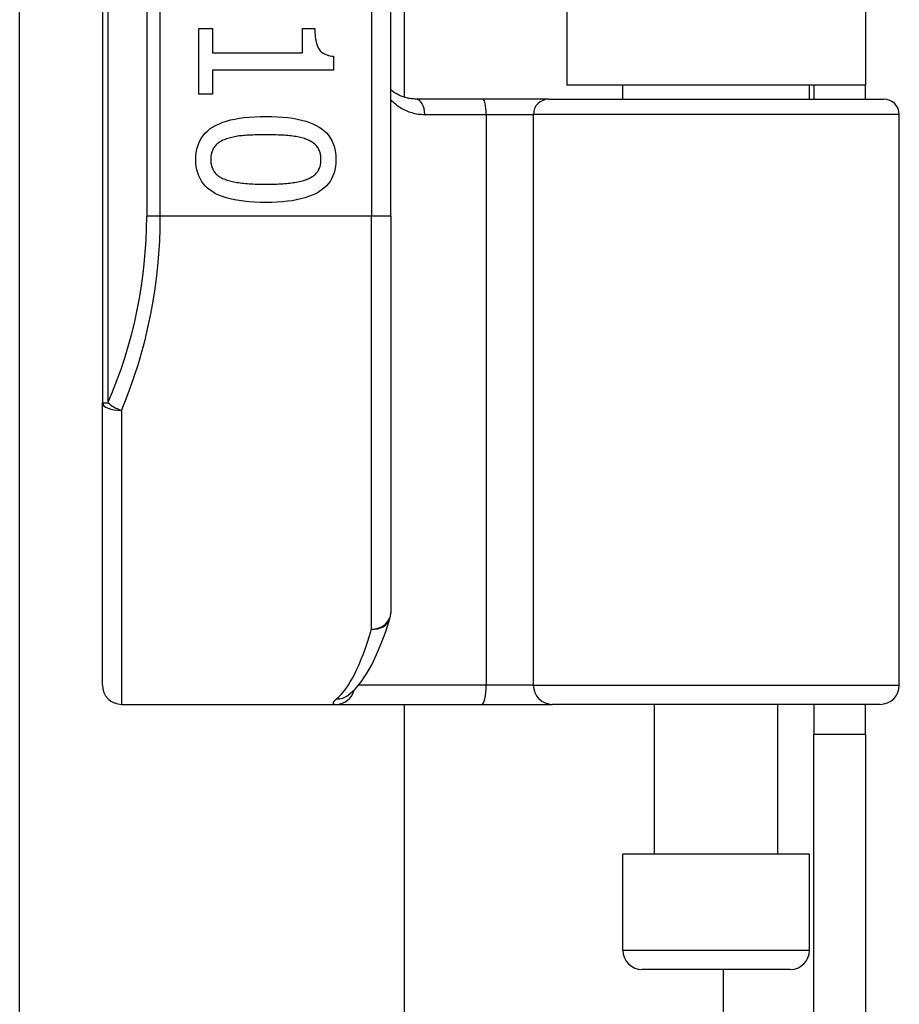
# Model space of a CAD drawing. Header units: inches. Extents: x 3.4 to 82.4, y 3.9 to 45.4.
# Tile 27 of 114: x 14.4 to 15.3, y 10.6 to 11.6. Entities that reach past the tile are written whole.
import ezdxf

# ---------------------------------------------------------------- set-up
doc = ezdxf.new("R2010")
doc.units = ezdxf.units.IN
doc.header["$MEASUREMENT"] = 0
doc.layers.add('Visible Edges(ANSI)', color=7, linetype='Continuous', lineweight=25)
doc.layers.add('Visible Tangent Edges(ANSI)', color=7, linetype='Continuous', lineweight=25)

msp = doc.modelspace()

# ---------------------------------------------------------------- linework, layer by layer
at = {"layer": 'Visible Edges(ANSI)'}
for p, q in [((14.4903, 13.0851), (14.4903, 11.2029)), ((14.7856, 11.394), (14.7856, 12.894)), ((14.7993, 12.7721), (14.7993, 11.516)), ((14.9658, 12.7595), (14.9658, 11.5285)), ((15.2718, 12.7595), (15.2718, 11.5285)), ((14.4056, 8.7124), (14.4056, 11.7091)), ((14.5889, 11.5865), (14.6029, 11.5865)), ((14.5889, 11.5193), (14.5889, 11.5865)), ((14.6029, 11.5865), (14.6029, 11.5615)), ((14.6953, 11.5865), (14.7079, 11.5865)), ((14.6953, 11.5615), (14.6953, 11.5865)), ((14.6029, 11.5615), (14.6953, 11.5615)), ((14.7271, 11.558), (14.7271, 11.5437)), ((14.6029, 11.5437), (14.6029, 11.5193)), ((14.7271, 11.5437), (14.6029, 11.5437)), ((15.2718, 11.5285), (14.9658, 11.5285)), ((15.0233, 11.5141), (15.0233, 11.5285)), ((15.2143, 11.5141), (15.2143, 11.5285)), ((15.2188, 11.5285), (15.2188, 11.5141)), ((15.2718, 11.5141), (15.2718, 11.5285)), ((14.6029, 11.5193), (14.5889, 11.5193)), ((14.8798, 11.5141), (14.8113, 11.5141)), ((14.9473, 11.5141), (14.8798, 11.5141)), ((14.9473, 11.5141), (15.2905, 11.5141)), ((15.3063, 10.9137), (15.3063, 11.4983)), ((14.7856, 11.394), (14.7856, 10.9877)), ((14.4903, 10.9137), (14.4903, 11.2029)), ((14.7417, 10.903), (14.7421, 10.9034)), ((14.51, 10.894), (14.7294, 10.894)), ((14.7294, 10.894), (14.8789, 10.894)), ((14.7993, 10.894), (14.7993, 8.7124)), ((14.8789, 10.894), (14.9512, 10.894)), ((15.2866, 10.894), (14.9512, 10.894)), ((15.0558, 10.7405), (15.0558, 10.894)), ((15.1818, 10.7405), (15.1818, 10.894)), ((15.2188, 10.894), (15.2188, 10.863)), ((15.2718, 10.863), (15.2718, 10.894)), ((15.2718, 10.863), (15.2188, 10.863)), ((15.2188, 10.551), (15.2188, 10.863)), ((15.2718, 10.863), (15.2718, 10.551)), ((15.2143, 10.7405), (15.0233, 10.7405)), ((15.0233, 10.642), (15.0233, 10.7405)), ((15.2143, 10.642), (15.2143, 10.7405)), ((15.1946, 10.6223), (15.043, 10.6223))]:
    msp.add_line(p, q, dxfattribs=at)
at = {"layer": 'Visible Edges(ANSI)', "flags": 128}
for points in [[(14.7079, 11.5865), (14.7079, 11.5842), (14.708, 11.582), (14.7081, 11.5799), (14.7083, 11.5779), (14.7086, 11.576), (14.7089, 11.5742), (14.7093, 11.5725), (14.7097, 11.5709), (14.7102, 11.5694), (14.7107, 11.5681), (14.7113, 11.5668), (14.7119, 11.5656), (14.7126, 11.5646), (14.7134, 11.5636), (14.7144, 11.5626), (14.7154, 11.5618), (14.7165, 11.5611), (14.7177, 11.5604), (14.719, 11.5598), (14.7204, 11.5593), (14.722, 11.5588), (14.7236, 11.5585), (14.7253, 11.5582), (14.7271, 11.558)], [(14.8113, 11.5141), (14.8101, 11.5141), (14.8089, 11.5142), (14.8076, 11.5143), (14.8064, 11.5144), (14.8052, 11.5146), (14.804, 11.5148), (14.8029, 11.515), (14.8017, 11.5153), (14.8006, 11.5156), (14.7995, 11.5159), (14.7984, 11.5163), (14.7973, 11.5167), (14.7962, 11.5171), (14.7951, 11.5176), (14.7941, 11.518), (14.7931, 11.5186), (14.7921, 11.5191), (14.7911, 11.5197), (14.7901, 11.5203), (14.7892, 11.5209), (14.7882, 11.5216), (14.7873, 11.5223), (14.7864, 11.523), (14.7856, 11.5237)], [(14.586, 11.4522), (14.5861, 11.4559), (14.5864, 11.4594), (14.5871, 11.4628), (14.5879, 11.466), (14.589, 11.4691), (14.5904, 11.4719), (14.592, 11.4746), (14.5938, 11.4772), (14.5959, 11.4795), (14.5982, 11.4817), (14.6008, 11.4838), (14.6037, 11.4856), (14.6067, 11.4873), (14.6101, 11.4889), (14.6137, 11.4903), (14.6175, 11.4915), (14.6216, 11.4927), (14.626, 11.4936), (14.6306, 11.4944), (14.6355, 11.4951), (14.6407, 11.4956), (14.6461, 11.496), (14.6517, 11.4962), (14.6576, 11.4963)], [(14.6576, 11.4963), (14.6637, 11.4962), (14.6695, 11.496), (14.675, 11.4956), (14.6803, 11.4951), (14.6852, 11.4944), (14.6899, 11.4936), (14.6943, 11.4926), (14.6985, 11.4915), (14.7023, 11.4902), (14.7059, 11.4888), (14.7092, 11.4872), (14.7122, 11.4855), (14.7149, 11.4836), (14.7175, 11.4816), (14.7197, 11.4794), (14.7218, 11.477), (14.7236, 11.4745), (14.7251, 11.4718), (14.7264, 11.4689), (14.7275, 11.4659), (14.7284, 11.4627), (14.729, 11.4594), (14.7293, 11.4559), (14.7294, 11.4522)], [(14.6161, 11.4728), (14.6149, 11.4724), (14.6138, 11.4719), (14.6127, 11.4714), (14.6117, 11.4708), (14.6107, 11.4702), (14.6098, 11.4696), (14.6089, 11.4689), (14.608, 11.4682), (14.6072, 11.4675), (14.6065, 11.4668), (14.6058, 11.466), (14.6051, 11.4652), (14.6045, 11.4643), (14.6039, 11.4634), (14.6034, 11.4625), (14.603, 11.4615), (14.6026, 11.4605), (14.6022, 11.4594), (14.6019, 11.4583), (14.6017, 11.4572), (14.6015, 11.456), (14.6014, 11.4548), (14.6013, 11.4535), (14.6013, 11.4522)], [(14.6576, 11.4775), (14.6553, 11.4775), (14.6529, 11.4775), (14.6507, 11.4775), (14.6485, 11.4774), (14.6464, 11.4774), (14.6443, 11.4773), (14.6423, 11.4772), (14.6404, 11.4771), (14.6386, 11.477), (14.6368, 11.4769), (14.6351, 11.4768), (14.6334, 11.4766), (14.6318, 11.4765), (14.6302, 11.4763), (14.6287, 11.4761), (14.6272, 11.4758), (14.6257, 11.4755), (14.6242, 11.4752), (14.6228, 11.4749), (14.6214, 11.4745), (14.62, 11.4742), (14.6187, 11.4737), (14.6174, 11.4733), (14.6161, 11.4728)], [(14.6996, 11.4727), (14.6984, 11.4732), (14.6972, 11.4736), (14.6959, 11.474), (14.6945, 11.4744), (14.6931, 11.4747), (14.6917, 11.4751), (14.6902, 11.4754), (14.6886, 11.4757), (14.687, 11.4759), (14.6853, 11.4761), (14.6836, 11.4763), (14.6819, 11.4765), (14.6801, 11.4767), (14.6782, 11.4768), (14.6763, 11.477), (14.6744, 11.4771), (14.6725, 11.4772), (14.6705, 11.4773), (14.6684, 11.4774), (14.6663, 11.4774), (14.6642, 11.4775), (14.6621, 11.4775), (14.6599, 11.4775), (14.6576, 11.4775)], [(14.7141, 11.4522), (14.7141, 11.4534), (14.714, 11.4547), (14.7139, 11.4559), (14.7137, 11.457), (14.7135, 11.4581), (14.7132, 11.4592), (14.7129, 11.4602), (14.7125, 11.4612), (14.7121, 11.4622), (14.7116, 11.4631), (14.7111, 11.464), (14.7105, 11.4649), (14.7099, 11.4657), (14.7092, 11.4665), (14.7085, 11.4672), (14.7077, 11.4679), (14.7069, 11.4686), (14.706, 11.4693), (14.705, 11.4699), (14.7041, 11.4706), (14.703, 11.4711), (14.7019, 11.4717), (14.7008, 11.4722), (14.6996, 11.4727)], [(14.6578, 11.4082), (14.6517, 11.4083), (14.6459, 11.4085), (14.6404, 11.4089), (14.6352, 11.4094), (14.6303, 11.4101), (14.6256, 11.4109), (14.6212, 11.4118), (14.6171, 11.413), (14.6132, 11.4142), (14.6097, 11.4157), (14.6063, 11.4172), (14.6033, 11.419), (14.6005, 11.4208), (14.598, 11.4229), (14.5957, 11.4251), (14.5937, 11.4274), (14.5919, 11.43), (14.5903, 11.4326), (14.589, 11.4355), (14.5879, 11.4385), (14.587, 11.4417), (14.5864, 11.445), (14.5861, 11.4485), (14.586, 11.4522)], [(14.6013, 11.4522), (14.6013, 11.4509), (14.6014, 11.4497), (14.6015, 11.4485), (14.6017, 11.4474), (14.6019, 11.4463), (14.6022, 11.4452), (14.6025, 11.4442), (14.6029, 11.4432), (14.6033, 11.4423), (14.6038, 11.4413), (14.6043, 11.4405), (14.6049, 11.4396), (14.6055, 11.4388), (14.6062, 11.438), (14.6069, 11.4373), (14.6077, 11.4365), (14.6085, 11.4359), (14.6094, 11.4352), (14.6103, 11.4346), (14.6113, 11.434), (14.6124, 11.4334), (14.6134, 11.4328), (14.6146, 11.4323), (14.6158, 11.4319)], [(14.7294, 11.4522), (14.7293, 11.4485), (14.7289, 11.445), (14.7283, 11.4416), (14.7275, 11.4384), (14.7263, 11.4354), (14.725, 11.4325), (14.7234, 11.4298), (14.7215, 11.4273), (14.7194, 11.4249), (14.717, 11.4227), (14.7144, 11.4207), (14.7116, 11.4188), (14.7085, 11.4171), (14.7051, 11.4156), (14.7015, 11.4142), (14.6977, 11.4129), (14.6935, 11.4118), (14.6892, 11.4108), (14.6846, 11.41), (14.6797, 11.4094), (14.6746, 11.4088), (14.6692, 11.4085), (14.6636, 11.4083), (14.6578, 11.4082)], [(14.6999, 11.432), (14.701, 11.4324), (14.7021, 11.433), (14.7032, 11.4335), (14.7042, 11.4341), (14.7051, 11.4347), (14.706, 11.4353), (14.7069, 11.4359), (14.7077, 11.4366), (14.7085, 11.4373), (14.7092, 11.4381), (14.7099, 11.4388), (14.7105, 11.4396), (14.7111, 11.4404), (14.7116, 11.4413), (14.7121, 11.4422), (14.7125, 11.4432), (14.7129, 11.4442), (14.7132, 11.4452), (14.7135, 11.4463), (14.7137, 11.4474), (14.7139, 11.4485), (14.714, 11.4497), (14.7141, 11.4509), (14.7141, 11.4522)], [(14.6158, 11.4319), (14.6169, 11.4314), (14.6181, 11.431), (14.6194, 11.4306), (14.6207, 11.4302), (14.6221, 11.4299), (14.6235, 11.4296), (14.625, 11.4293), (14.6265, 11.429), (14.6281, 11.4287), (14.6297, 11.4285), (14.6314, 11.4283), (14.6331, 11.4281), (14.6348, 11.4279), (14.6367, 11.4277), (14.6386, 11.4276), (14.6405, 11.4274), (14.6425, 11.4273), (14.6445, 11.4272), (14.6466, 11.4271), (14.6487, 11.4271), (14.6509, 11.427), (14.6531, 11.427), (14.6554, 11.4269), (14.6578, 11.4269)], [(14.6578, 11.4269), (14.6601, 11.4269), (14.6624, 11.427), (14.6646, 11.427), (14.6668, 11.4271), (14.6689, 11.4271), (14.671, 11.4272), (14.673, 11.4273), (14.675, 11.4274), (14.6769, 11.4276), (14.6788, 11.4277), (14.6806, 11.4279), (14.6824, 11.4281), (14.6841, 11.4283), (14.6858, 11.4285), (14.6874, 11.4287), (14.689, 11.429), (14.6905, 11.4293), (14.692, 11.4296), (14.6934, 11.4299), (14.6948, 11.4303), (14.6961, 11.4307), (14.6974, 11.4311), (14.6987, 11.4315), (14.6999, 11.432)], [(14.7421, 10.9034), (14.7491, 10.9097), (14.7552, 10.917), (14.7609, 10.9254), (14.7661, 10.9346), (14.7711, 10.9449), (14.7758, 10.9563), (14.7804, 10.9686), (14.7847, 10.982)]]:
    msp.add_lwpolyline(points, dxfattribs=at)
at = {"layer": 'Visible Edges(ANSI)'}
for centre, radius, start, end in [((15.2905, 11.4983), 0.0157, 0, 90), ((14.7659, 10.9877), 0.0197, 342.9585, 0), ((14.51, 10.9137), 0.0197, 180, 270), ((15.2866, 10.9137), 0.0197, 270, 0), ((15.043, 10.642), 0.0197, 180, 270), ((15.1946, 10.642), 0.0197, 270, 0)]:
    msp.add_arc(centre, radius, start, end, dxfattribs=at)
at = {"layer": 'Visible Tangent Edges(ANSI)'}
for p, q in [((14.4961, 11.2029), (14.4961, 13.0851)), ((14.5357, 12.894), (14.5357, 11.394)), ((14.5496, 11.394), (14.5496, 12.894)), ((14.7659, 12.894), (14.7659, 11.394)), ((14.8205, 11.4983), (14.8833, 11.4983)), ((14.8833, 11.4983), (14.9316, 11.4983)), ((14.8833, 11.4983), (14.8833, 10.9137)), ((15.3063, 11.4983), (14.9316, 11.4983)), ((14.9316, 10.9137), (14.9316, 11.4983)), ((14.5496, 11.394), (14.5357, 11.394)), ((14.7659, 11.394), (14.5496, 11.394)), ((14.7856, 11.394), (14.7659, 11.394)), ((14.7659, 10.9711), (14.7659, 11.394)), ((14.4903, 11.2029), (14.4961, 11.2029)), ((14.51, 11.1951), (14.51, 10.894)), ((14.8833, 10.9137), (14.7526, 10.9137)), ((14.9316, 10.9137), (14.8833, 10.9137)), ((14.9316, 10.9137), (15.3063, 10.9137)), ((15.0233, 10.642), (15.2143, 10.642)), ((15.1258, 10.6223), (15.1258, 8.04))]:
    msp.add_line(p, q, dxfattribs=at)
at = {"layer": 'Visible Tangent Edges(ANSI)', "flags": 128}
for points in [[(14.7856, 11.5135), (14.7867, 11.5124), (14.7879, 11.5113), (14.7891, 11.5102), (14.7903, 11.5092), (14.7916, 11.5082), (14.7929, 11.5072), (14.7942, 11.5063), (14.7956, 11.5054), (14.797, 11.5046), (14.7984, 11.5039), (14.7998, 11.5031), (14.8013, 11.5024), (14.8027, 11.5018), (14.8042, 11.5012), (14.8058, 11.5007), (14.8073, 11.5002), (14.8089, 11.4998), (14.8105, 11.4994), (14.8121, 11.4991), (14.8137, 11.4988), (14.8154, 11.4986), (14.8171, 11.4985), (14.8188, 11.4984), (14.8205, 11.4983)], [(14.7301, 10.8995), (14.7295, 10.8991), (14.7291, 10.8986), (14.7286, 10.8982), (14.7282, 10.8978), (14.7278, 10.8975), (14.7275, 10.8971), (14.7272, 10.8968), (14.727, 10.8965), (14.7268, 10.8962), (14.7267, 10.8959), (14.7266, 10.8956), (14.7265, 10.8954), (14.7265, 10.8952), (14.7266, 10.895), (14.7266, 10.8948), (14.7268, 10.8946), (14.7269, 10.8945), (14.7272, 10.8943), (14.7274, 10.8942), (14.7277, 10.8942), (14.7281, 10.8941), (14.7285, 10.894), (14.7289, 10.894), (14.7294, 10.894)]]:
    msp.add_lwpolyline(points, dxfattribs=at)
at = {"layer": 'Visible Tangent Edges(ANSI)'}
msp.add_arc((14.0554, 11.394), 0.4803, 336.5561, 0, dxfattribs=at)
for centre, major_axis, ratio, start_param, end_param in [((14.8113, 11.4983), (0, 0.0157), 0.580671, 4.712389, 6.283185), ((14.8798, 11.4983), (0, 0.0157), 0.225879, 4.712389, 6.283185), ((14.9473, 11.4983), (0, 0.0157), 0.998608, 0, 1.570796), ((14.0693, 11.394), (0, 0.5), 0.96063, 4.303216, 4.712389), ((14.51, 11.2029), (-0.0197, 0), 0.39785, 0, 1.570796), ((14.51, 11.2029), (-0.0181, 0.0078), 0.369668, 0.864875, 1.72975), ((14.7659, 10.9877), (0.0197, 0), 0.845842, 4.712389, 6.283185), ((14.7659, 10.9877), (0.0188, -0.0058), 0.834757, 4.962887, 6.283185), ((14.7164, 11.394), (0, -0.5), 0.185699, 0.148494, 0.562654), ((14.7294, 10.9137), (0, -0.0197), 0.985236, 0, 1.320384), ((14.8789, 10.9137), (0, -0.0197), 0.225879, 0, 1.570796), ((14.9512, 10.9137), (0, -0.0197), 0.998608, 4.712389, 6.283185), ((14.7301, 10.919), (0.012, -0.0156), 0.971402, 5.610492, 6.283185)]:
    msp.add_ellipse(centre, major_axis=major_axis, ratio=ratio, start_param=start_param, end_param=end_param, dxfattribs=at)

doc.saveas('drawing.dxf')
